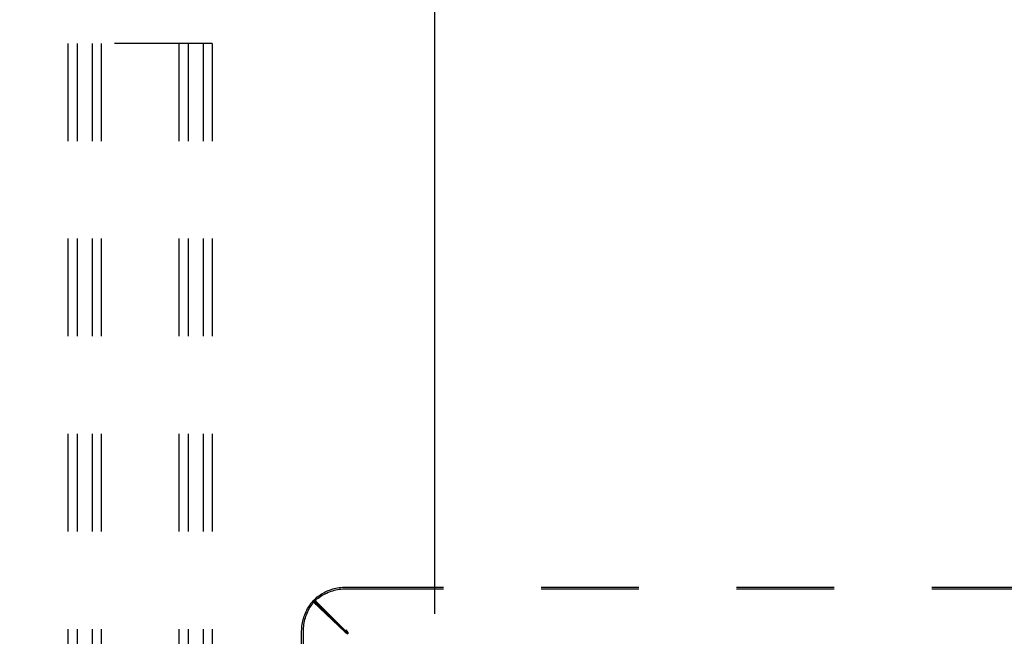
# Model space of a CAD drawing. Header units: inches. Extents: x 0 to 200, y 0 to 129.
# Tile 26 of 44: x 18.92 to 30, y 112.6 to 119.54. Entities that reach past the tile are written whole.
import ezdxf

# ---------------------------------------------------------------- set-up
doc = ezdxf.new("R2010")
doc.units = ezdxf.units.IN
doc.header["$LTSCALE"] = 11
doc.header["$MEASUREMENT"] = 0
doc.linetypes.add('HIDDEN', pattern=[0.2, 0.1, -0.1])
doc.layers.get('0').update_dxf_attribs({"linetype": 'CONTINUOUS'})
doc.layers.add('DEFAULT_2', color=8, linetype='HIDDEN')
doc.layers.add('DIMENSIONS', color=7, linetype='CONTINUOUS')
doc.styles.get("Standard").update_dxf_attribs({"font": 'arial.ttf'})
doc.dimstyles.new('DIMSTYLE_1', dxfattribs={"dimtxt": 0.882353, "dimasz": 1.176471, "dimexe": 0.09, "dimexo": 0.07, "dimgap": 0.0375, "dimtad": 0, "dimtih": 1, "dimtoh": 1, "dimzin": 4, "dimdsep": 46, "dimtxsty": 'Standard', "dimblk": '_FILLED', "dimblk1": '_FILLED', "dimblk2": '_FILLED', "dimcen": 0.09, "dimazin": 1, "dimtfac": 1, "dimtdec": 3, "dimtofl": 0, "dimtmove": 0, "dimatfit": 3, "dimldrblk": '_FILLED', "dimfxl": 0, "dimtolj": 1, "dimtzin": 4, "dimarcsym": 0})

# ---------------------------------------------------------------- blocks, each defined once
blk = doc.blocks.new('_FILLED')
at = {"color": 0, "linetype": 'ByBlock'}
blk.add_solid([(0, 0), (-1, 0.2), (-1, -0.2)], dxfattribs=at)
blk = doc.blocks.new('*D18')
at = {"layer": 'DIMENSIONS', "color": 2, "linetype": 'Continuous'}
for p, q in [((15.844, 122.728), (15.844, 125.754)), ((23.592, 112.849), (23.592, 125.754)), ((15.844, 124.695), (18.078, 124.695)), ((23.592, 124.695), (21.359, 124.695))]:
    blk.add_line(p, q, dxfattribs=at)
at = {"layer": 'DIMENSIONS', "color": 2, "linetype": 'Continuous', "xscale": 1.1764705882, "yscale": 1.1764705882, "zscale": 1.1764705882, "rotation": 180}
blk.add_blockref('_FILLED', (15.844, 124.695), dxfattribs=at)
at = {"layer": 'DIMENSIONS', "color": 2, "linetype": 'Continuous', "xscale": 1.1764705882, "yscale": 1.1764705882, "zscale": 1.1764705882}
blk.add_blockref('_FILLED', (23.592, 124.695), dxfattribs=at)
at = {"layer": 'DIMENSIONS', "color": 2, "linetype": 'Continuous', "insert": (19.718, 125.136), "char_height": 0.8824, "width": 2.39777, "attachment_point": 2, "line_spacing_factor": 0.9}
blk.add_mtext('7.75', dxfattribs=at)
blk = doc.blocks.new('*D19')
at = {"layer": 'DIMENSIONS', "color": 2, "linetype": 'Continuous'}
for p, q in [((23.592, 112.849), (23.592, 125.754)), ((39.592, 112.849), (39.592, 125.754)), ((23.592, 124.695), (29.61, 124.695)), ((39.592, 124.695), (33.575, 124.695))]:
    blk.add_line(p, q, dxfattribs=at)
at = {"layer": 'DIMENSIONS', "color": 2, "linetype": 'Continuous', "xscale": 1.1764705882, "yscale": 1.1764705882, "zscale": 1.1764705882, "rotation": 180}
blk.add_blockref('_FILLED', (23.592, 124.695), dxfattribs=at)
at = {"layer": 'DIMENSIONS', "color": 2, "linetype": 'Continuous', "xscale": 1.1764705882, "yscale": 1.1764705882, "zscale": 1.1764705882}
blk.add_blockref('_FILLED', (39.592, 124.695), dxfattribs=at)
at = {"layer": 'DIMENSIONS', "color": 2, "linetype": 'Continuous', "insert": (31.592, 125.136), "char_height": 0.8824, "width": 3.08332, "attachment_point": 2, "line_spacing_factor": 0.9}
blk.add_mtext('16.00', dxfattribs=at)

msp = doc.modelspace()

# ---------------------------------------------------------------- linework, layer by layer
at = {"layer": 'DEFAULT_2', "color": 8, "linetype": 'HIDDEN'}
for p, q in [((19.461, 119.276), (19.461, 100.276)), ((21.086, 119.276), (19.461, 119.276)), ((19.565, 119.276), (19.565, 100.276)), ((19.732, 119.276), (19.732, 100.276)), ((19.836, 119.276), (19.836, 100.276)), ((20.711, 119.276), (20.711, 100.276)), ((20.815, 119.276), (20.815, 100.276)), ((20.982, 119.276), (20.982, 100.276)), ((21.086, 119.276), (21.086, 100.276)), ((22.588, 113.151), (40.597, 113.151)), ((22.588, 113.131), (40.597, 113.131)), ((22.225, 112.999), (22.225, 112.98)), ((22.225, 112.999), (22.584, 112.662)), ((22.573, 112.651), (22.225, 112.999)), ((22.225, 112.999), (22.244, 112.999)), ((22.593, 112.651), (22.244, 112.999)), ((22.225, 112.98), (22.584, 112.643)), ((22.092, 103.646), (22.092, 112.655)), ((22.112, 103.646), (22.112, 112.655)), ((22.584, 112.662), (22.584, 112.643)), ((22.584, 112.662), (22.613, 112.643)), ((22.593, 112.67), (22.593, 112.651)), ((22.613, 112.643), (22.593, 112.67)), ((22.606, 112.644), (22.599, 112.657)), ((22.573, 112.651), (22.593, 112.651)), ((22.584, 112.643), (22.613, 112.623)), ((22.596, 112.647), (22.593, 112.651)), ((22.613, 112.623), (22.593, 112.651)), ((22.603, 112.641), (22.596, 112.647)), ((22.613, 112.631), (22.599, 112.637)), ((22.613, 112.631), (22.602, 112.641)), ((22.613, 112.631), (22.603, 112.641)), ((22.613, 112.631), (22.606, 112.644)), ((22.613, 112.643), (22.613, 112.623))]:
    msp.add_line(p, q, dxfattribs=at)
for points in [[(22.225, 112.999), (22.238, 113.012), (22.251, 113.024), (22.265, 113.036), (22.279, 113.047), (22.294, 113.058), (22.309, 113.069), (22.325, 113.078), (22.341, 113.087), (22.357, 113.096), (22.373, 113.104), (22.39, 113.111), (22.407, 113.118), (22.425, 113.124), (22.442, 113.13), (22.46, 113.135), (22.478, 113.139), (22.496, 113.142), (22.514, 113.145), (22.533, 113.148), (22.551, 113.149), (22.57, 113.15), (22.588, 113.151)], [(22.225, 112.98), (22.238, 112.993), (22.251, 113.005), (22.265, 113.017), (22.279, 113.028), (22.294, 113.039), (22.309, 113.049), (22.325, 113.059), (22.341, 113.068), (22.357, 113.076), (22.373, 113.084), (22.39, 113.092), (22.407, 113.099), (22.425, 113.105), (22.442, 113.11), (22.46, 113.115), (22.478, 113.119), (22.496, 113.123), (22.514, 113.126), (22.533, 113.128), (22.551, 113.13), (22.57, 113.131), (22.588, 113.131)], [(22.092, 112.655), (22.093, 112.674), (22.094, 112.693), (22.096, 112.712), (22.098, 112.731), (22.101, 112.749), (22.105, 112.768), (22.109, 112.786), (22.115, 112.804), (22.12, 112.822), (22.127, 112.84), (22.134, 112.858), (22.142, 112.875), (22.15, 112.892), (22.159, 112.908), (22.169, 112.924), (22.179, 112.94), (22.189, 112.955), (22.201, 112.97), (22.213, 112.985), (22.225, 112.999)], [(22.112, 112.655), (22.112, 112.674), (22.113, 112.693), (22.115, 112.712), (22.118, 112.731), (22.121, 112.749), (22.124, 112.768), (22.129, 112.786), (22.134, 112.804), (22.14, 112.822), (22.146, 112.84), (22.153, 112.858), (22.161, 112.875), (22.17, 112.892), (22.178, 112.908), (22.188, 112.924), (22.198, 112.94), (22.209, 112.955), (22.22, 112.97), (22.232, 112.985), (22.244, 112.999)], [(22.599, 112.657), (22.596, 112.664), (22.593, 112.67)], [(22.599, 112.637), (22.586, 112.644), (22.58, 112.647), (22.573, 112.651)], [(22.602, 112.641), (22.596, 112.647), (22.593, 112.651)]]:
    msp.add_lwpolyline(points, dxfattribs=at)

# ---------------------------------------------------------------- dimensions: what is measured, and where the dimension line sits
at = {"layer": 'DIMENSIONS', "color": 2, "linetype": 'Continuous'}
for base, p1, p2, picture, middle in [((23.592, 124.695), (15.844, 122.658), (23.592, 112.779), '*D18', (19.722, 124.683)), ((39.592, 124.695), (23.592, 112.779), (39.592, 112.779), '*D19', (31.63, 124.69))]:
    dim = msp.add_linear_dim(base=base, p1=p1, p2=p2, text='<>\\P[]', dimstyle='DIMSTYLE_1', dxfattribs=at)
    dim.commit()
    dim.dimension.update_dxf_attribs({"geometry": picture, "text_midpoint": middle, "dimtype": 160})

doc.saveas('drawing.dxf')
